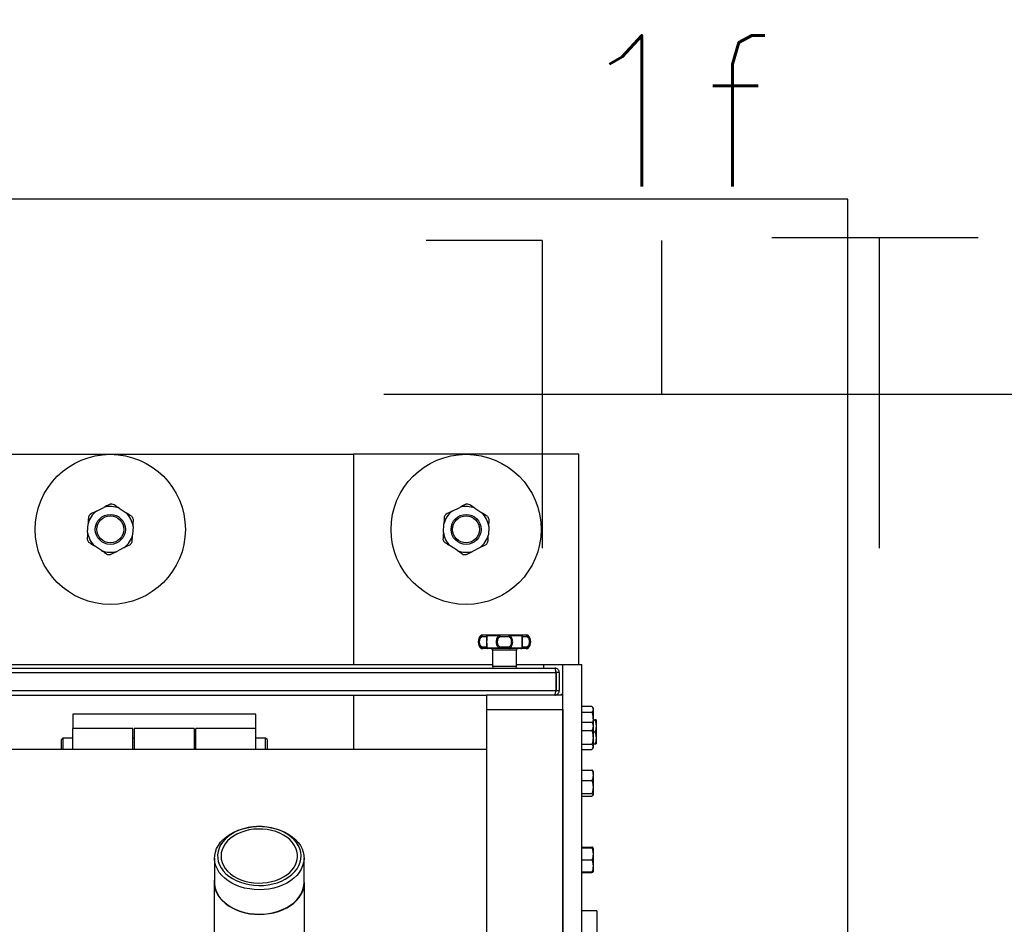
# Model space of a CAD drawing. Extents: x -118.2 to -44.5, y -40.2 to 1.8.
# Tile 36 of 56: x -81.9 to -81.3, y -19.8 to -19.2. Entities that reach past the tile are written whole.
import ezdxf
from ezdxf.enums import TextEntityAlignment as Align

# ---------------------------------------------------------------- set-up
doc = ezdxf.new("R2010")
doc.units = 0
doc.header["$MEASUREMENT"] = 0
for name, color, linetype in [('CIRCUITOS', 2, 'Continuous'), ('LINHA', 40, 'Continuous'), ('PAREDES', 8, 'Continuous')]:
    doc.layers.add(name, color=color, linetype=linetype)
doc.styles.add('ROMANS', font='romans')

# ---------------------------------------------------------------- blocks, each defined once
blk = doc.blocks.new('LS- 19')
for p, q in [((-131.71659, 58.90441), (-131.26481, 58.90441)), ((-131.26481, 58.90441), (-131.26481, 58.76537)), ((-131.11583, 58.90441), (-131.26481, 58.90441)), ((-131.11583, 58.76537), (-131.11583, 58.90441)), ((-131.43494, 58.86677), (-131.42992, 58.86931)), ((-131.41991, 58.86876), (-131.4152, 58.86569)), ((-131.19956, 58.86677), (-131.19454, 58.86931)), ((-131.18453, 58.86876), (-131.17982, 58.86569)), ((-131.44073, 58.85276), (-131.44042, 58.85838)), ((-131.20535, 58.85276), (-131.20504, 58.85838)), ((-131.41067, 58.85674), (-131.41098, 58.85112)), ((-131.17529, 58.85674), (-131.1756, 58.85112)), ((-131.43149, 58.84074), (-131.4362, 58.84382)), ((-131.41646, 58.84273), (-131.42148, 58.84019)), ((-131.19611, 58.84074), (-131.20082, 58.84382)), ((-131.18108, 58.84273), (-131.1861, 58.84019)), ((-131.18065, 58.78445), (-131.17998, 58.78445)), ((-131.17994, 58.78476), (-131.17987, 58.78476)), ((-131.1799, 58.78377), (-131.17686, 58.78377)), ((-131.1764, 58.78445), (-131.16852, 58.78445)), ((-131.16798, 58.78377), (-131.16191, 58.78377)), ((-131.16137, 58.78445), (-131.15349, 58.78445)), ((-131.15303, 58.78377), (-131.14999, 58.78377)), ((-131.14995, 58.78476), (-131.1506, 58.78476)), ((-131.14991, 58.78445), (-131.14924, 58.78445)), ((-131.17998, 58.77613), (-131.18065, 58.77613)), ((-131.17929, 58.77582), (-131.17994, 58.77582)), ((-131.17686, 58.77682), (-131.1799, 58.77682)), ((-131.16852, 58.77613), (-131.1764, 58.77613)), ((-131.17289, 58.77483), (-131.17289, 58.7639)), ((-131.157, 58.77483), (-131.17289, 58.77483)), ((-131.16191, 58.77682), (-131.16798, 58.77682)), ((-131.15349, 58.77613), (-131.16137, 58.77613)), ((-131.157, 58.7639), (-131.157, 58.77483)), ((-131.14999, 58.77682), (-131.15303, 58.77682)), ((-131.15002, 58.77582), (-131.14995, 58.77582)), ((-131.14924, 58.77613), (-131.14991, 58.77613)), ((-131.85042, 58.75993), (-131.13098, 58.75993)), ((-131.84978, 58.76291), (-131.13163, 58.76291)), ((-131.80851, 58.76537), (-131.17289, 58.76537)), ((-131.157, 58.7639), (-131.17289, 58.7639)), ((-131.157, 58.76537), (-131.12641, 58.76537)), ((-131.13902, 58.76537), (-131.13902, 58.76291)), ((-131.13098, 58.75993), (-131.13098, 58.74801)), ((-131.12865, 58.75993), (-131.13063, 58.75993)), ((-131.13063, 58.75993), (-131.13063, 58.74801)), ((-131.12865, 58.75993), (-131.12865, 58.74801)), ((-131.12641, 57.59345), (-131.12641, 58.76537)), ((-131.12641, 58.76537), (-131.1138, 58.76537)), ((-131.1138, 57.59345), (-131.1138, 58.76537)), ((-131.85042, 58.74801), (-131.13098, 58.74801)), ((-131.13063, 58.74801), (-131.12865, 58.74801)), ((-131.80454, 58.74503), (-131.17686, 58.74503)), ((-131.26481, 58.74503), (-131.26481, 58.70896)), ((-131.17686, 58.74503), (-131.17686, 58.73557)), ((-131.12641, 58.74503), (-131.17686, 58.74503)), ((-131.13163, 58.74503), (-131.13163, 58.74549)), ((-131.12641, 58.74551), (-131.12767, 58.74551)), ((-131.12767, 58.74551), (-131.12767, 58.74503)), ((-131.12641, 58.73557), (-131.12641, 58.74503)), ((-131.17686, 58.73557), (-131.17686, 57.62325)), ((-131.17686, 58.73557), (-131.12641, 58.73557)), ((-131.12641, 58.73557), (-131.12641, 57.62325)), ((-131.1138, 58.73778), (-131.10706, 58.73778)), ((-131.1138, 58.73372), (-131.10706, 58.73372)), ((-131.10635, 58.73657), (-131.10688, 58.73749)), ((-131.10635, 58.73657), (-131.10635, 58.73575)), ((-131.10635, 58.73575), (-131.10635, 58.72915)), ((-131.45058, 58.7324), (-131.45058, 58.72294)), ((-131.32941, 58.7324), (-131.45058, 58.7324)), ((-131.32941, 58.72294), (-131.32941, 58.7324)), ((-131.1138, 58.72717), (-131.10706, 58.72717)), ((-131.10635, 58.72915), (-131.10635, 58.72601)), ((-131.10635, 58.72862), (-131.10507, 58.72862)), ((-131.10436, 58.72862), (-131.10436, 58.72465)), ((-131.41085, 58.72294), (-131.45058, 58.72294)), ((-131.45058, 58.70896), (-131.45058, 58.72294)), ((-131.41085, 58.70896), (-131.41085, 58.72294)), ((-131.37013, 58.72294), (-131.40986, 58.72294)), ((-131.40986, 58.72294), (-131.40986, 58.72138)), ((-131.40986, 58.72138), (-131.40986, 58.70896)), ((-131.37013, 58.72294), (-131.37013, 58.72138)), ((-131.37013, 58.72138), (-131.37013, 58.70896)), ((-131.32941, 58.72294), (-131.36914, 58.72294)), ((-131.36914, 58.70896), (-131.36914, 58.72294)), ((-131.32941, 58.70896), (-131.32941, 58.72294)), ((-131.1138, 58.72158), (-131.10706, 58.72158)), ((-131.10635, 58.72601), (-131.10673, 58.72667)), ((-131.10635, 58.72601), (-131.10635, 58.72437)), ((-131.10635, 58.72437), (-131.10635, 58.71704)), ((-131.10635, 58.72068), (-131.10507, 58.72068)), ((-131.10436, 58.72465), (-131.10436, 58.7167)), ((-131.45703, 58.71663), (-131.45803, 58.71564)), ((-131.45803, 58.70896), (-131.45803, 58.71564)), ((-131.45058, 58.71663), (-131.45703, 58.71663)), ((-131.45703, 58.71663), (-131.45703, 58.70896)), ((-131.40986, 58.71663), (-131.41085, 58.71663)), ((-131.36914, 58.71663), (-131.37013, 58.71663)), ((-131.32296, 58.71663), (-131.32941, 58.71663)), ((-131.32197, 58.71564), (-131.32296, 58.71663)), ((-131.32296, 58.70896), (-131.32296, 58.71663)), ((-131.32197, 58.71564), (-131.32197, 58.70896)), ((-131.10635, 58.71704), (-131.10635, 58.71073)), ((-131.10436, 58.7167), (-131.10436, 58.71273)), ((-131.17686, 58.70896), (-131.80454, 58.70896)), ((-131.1138, 58.71249), (-131.10706, 58.71249)), ((-131.1138, 58.70897), (-131.10706, 58.70897)), ((-131.10673, 58.70947), (-131.10635, 58.71012)), ((-131.10635, 58.71273), (-131.10507, 58.71273)), ((-131.10635, 58.71073), (-131.10635, 58.71012)), ((-131.1138, 58.6955), (-131.10706, 58.6955)), ((-131.10635, 58.69476), (-131.10644, 58.69492)), ((-131.10635, 58.69476), (-131.10635, 58.69206)), ((-131.1138, 58.68861), (-131.10706, 58.68861)), ((-131.10635, 58.69206), (-131.10635, 58.68427)), ((-131.10635, 58.68427), (-131.10635, 58.67902)), ((-131.1138, 58.67992), (-131.10706, 58.67992)), ((-131.1138, 58.67813), (-131.10706, 58.67813)), ((-131.10644, 58.67871), (-131.10635, 58.67887)), ((-131.10635, 58.67902), (-131.10635, 58.67887)), ((-131.32883, 58.65804), (-131.32895, 58.65803)), ((-131.32531, 58.65803), (-131.32543, 58.65804)), ((-131.1138, 58.64454), (-131.10706, 58.64454)), ((-131.1138, 58.64401), (-131.10706, 58.64401)), ((-131.10706, 58.64454), (-131.10691, 58.64401)), ((-131.10635, 58.64401), (-131.10635, 58.64004)), ((-131.35674, 58.63716), (-131.35674, 58.62099)), ((-131.29752, 58.62099), (-131.29752, 58.63716)), ((-131.1138, 58.63607), (-131.10706, 58.63607)), ((-131.10635, 58.64004), (-131.10635, 58.63209)), ((-131.10635, 58.63209), (-131.10635, 58.62812)), ((-131.1138, 58.62812), (-131.10706, 58.62812)), ((-131.1138, 58.62812), (-131.10706, 58.62812)), ((-131.1138, 58.62759), (-131.10706, 58.62759)), ((-131.35692, 58.62099), (-131.35692, 58.55421)), ((-131.29734, 58.55421), (-131.29734, 58.62099)), ((-131.10387, 58.60238), (-131.1138, 58.60238)), ((-131.10387, 58.60238), (-131.10387, 58.57259))]:
    blk.add_line(p, q)
blk.add_lwpolyline([(-132.03937, 57.61828), (-131.8904, 57.61828), (-131.8904, 57.28557), (-130.93786, 57.28557), (-130.93786, 59.07325), (-131.8904, 59.07325), (-131.8904, 58.74054), (-132.03937, 58.74054), (-132.03937, 57.61828)])
at = {"flags": 128}
for points in [[(-131.17929, 58.78476), (-131.17941, 58.78474), (-131.17953, 58.78468), (-131.17963, 58.78459), (-131.17972, 58.78447), (-131.1798, 58.78432), (-131.17985, 58.78415), (-131.17989, 58.78396), (-131.1799, 58.78377)], [(-131.16852, 58.78445), (-131.16851, 58.78452), (-131.16849, 58.78458), (-131.16847, 58.78464), (-131.16845, 58.78468), (-131.16843, 58.78472), (-131.16841, 58.78474), (-131.16838, 58.78476), (-131.16836, 58.78476)], [(-131.16836, 58.78476), (-131.16829, 58.78474), (-131.16822, 58.78468), (-131.16815, 58.78459), (-131.16809, 58.78447), (-131.16805, 58.78432), (-131.16801, 58.78415), (-131.16799, 58.78396), (-131.16798, 58.78377)], [(-131.16191, 58.78377), (-131.1619, 58.78396), (-131.16188, 58.78415), (-131.16185, 58.78432), (-131.1618, 58.78447), (-131.16174, 58.78459), (-131.16168, 58.78468), (-131.1616, 58.78474), (-131.16153, 58.78476)], [(-131.16153, 58.78476), (-131.16151, 58.78476), (-131.16148, 58.78474), (-131.16146, 58.78472), (-131.16144, 58.78468), (-131.16142, 58.78464), (-131.1614, 58.78458), (-131.16138, 58.78452), (-131.16137, 58.78445)], [(-131.14999, 58.78377), (-131.15, 58.78396), (-131.15004, 58.78415), (-131.15009, 58.78432), (-131.15017, 58.78447), (-131.15026, 58.78459), (-131.15036, 58.78468), (-131.15048, 58.78474), (-131.1506, 58.78476)], [(-131.1799, 58.77682), (-131.17989, 58.77662), (-131.17985, 58.77643), (-131.1798, 58.77626), (-131.17972, 58.77611), (-131.17963, 58.77599), (-131.17953, 58.7759), (-131.17941, 58.77584), (-131.17929, 58.77582)], [(-131.16852, 58.77613), (-131.16851, 58.77606), (-131.16849, 58.776), (-131.16847, 58.77595), (-131.16845, 58.7759), (-131.16843, 58.77587), (-131.16841, 58.77584), (-131.16838, 58.77583), (-131.16836, 58.77582)], [(-131.16798, 58.77682), (-131.16799, 58.77662), (-131.16801, 58.77643), (-131.16805, 58.77626), (-131.16809, 58.77611), (-131.16815, 58.77599), (-131.16822, 58.7759), (-131.16829, 58.77584), (-131.16836, 58.77582)], [(-131.16153, 58.77582), (-131.1616, 58.77584), (-131.16168, 58.7759), (-131.16174, 58.77599), (-131.1618, 58.77611), (-131.16185, 58.77626), (-131.16188, 58.77643), (-131.1619, 58.77662), (-131.16191, 58.77682)], [(-131.16153, 58.77582), (-131.16151, 58.77583), (-131.16148, 58.77584), (-131.16146, 58.77587), (-131.16144, 58.7759), (-131.16142, 58.77595), (-131.1614, 58.776), (-131.16138, 58.77606), (-131.16137, 58.77613)], [(-131.1506, 58.77582), (-131.15048, 58.77584), (-131.15036, 58.7759), (-131.15026, 58.77599), (-131.15017, 58.77611), (-131.15009, 58.77626), (-131.15004, 58.77643), (-131.15, 58.77662), (-131.14999, 58.77682)], [(-131.3176, 58.61736), (-131.32074, 58.61674), (-131.32396, 58.61636), (-131.32721, 58.61624), (-131.33047, 58.61638), (-131.33369, 58.61676), (-131.33682, 58.61739), (-131.33984, 58.61827), (-131.3427, 58.61937), (-131.34538, 58.62069), (-131.34783, 58.62221), (-131.35004, 58.62391), (-131.35196, 58.62577), (-131.35358, 58.62777), (-131.35489, 58.62988), (-131.35585, 58.63208), (-131.35647, 58.63434), (-131.35673, 58.63664), (-131.35663, 58.63894), (-131.35617, 58.64122), (-131.35536, 58.64346), (-131.35421, 58.64561), (-131.35273, 58.64766), (-131.35094, 58.64959), (-131.34886, 58.65137), (-131.34651, 58.65297), (-131.34393, 58.65438), (-131.34115, 58.65558), (-131.33819, 58.65656), (-131.33511, 58.6573), (-131.33192, 58.6578), (-131.32895, 58.65803)], [(-131.31824, 58.62009), (-131.31531, 58.62093), (-131.31254, 58.62199), (-131.30997, 58.62328), (-131.30761, 58.62476), (-131.30551, 58.62642), (-131.30369, 58.62824), (-131.30218, 58.63019), (-131.30099, 58.63226), (-131.30015, 58.6344), (-131.29965, 58.6366), (-131.29951, 58.63883), (-131.29974, 58.64105), (-131.30032, 58.64324), (-131.30125, 58.64537), (-131.30251, 58.64741), (-131.3041, 58.64934), (-131.30599, 58.65112), (-131.30815, 58.65274), (-131.31057, 58.65418), (-131.31319, 58.65541), (-131.316, 58.65642), (-131.31896, 58.6572), (-131.32202, 58.65774), (-131.32514, 58.65802), (-131.3283, 58.65806), (-131.33144, 58.65784), (-131.33452, 58.65736), (-131.3375, 58.65665), (-131.34035, 58.65569), (-131.34303, 58.65452), (-131.3455, 58.65313), (-131.34773, 58.65156), (-131.3497, 58.64981), (-131.35136, 58.64792), (-131.35272, 58.64591), (-131.35374, 58.6438), (-131.35441, 58.64163), (-131.35472, 58.63941), (-131.35468, 58.63718), (-131.35428, 58.63497), (-131.35352, 58.63281), (-131.35242, 58.63072), (-131.35099, 58.62874), (-131.34925, 58.62688), (-131.34722, 58.62517), (-131.34493, 58.62364), (-131.34241, 58.62231), (-131.33968, 58.62118), (-131.3368, 58.62029), (-131.33378, 58.61963), (-131.33069, 58.61921), (-131.32754, 58.61905), (-131.32439, 58.61915), (-131.32127, 58.61949), (-131.31824, 58.62009)], [(-131.31897, 58.62163), (-131.3162, 58.62243), (-131.31357, 58.62345), (-131.31114, 58.62469), (-131.30893, 58.62612), (-131.30697, 58.62773), (-131.3053, 58.62949), (-131.30393, 58.63138), (-131.3029, 58.63337), (-131.3022, 58.63543), (-131.30185, 58.63754), (-131.30185, 58.63966), (-131.30221, 58.64176), (-131.30292, 58.64382), (-131.30397, 58.64581), (-131.30535, 58.64769), (-131.30703, 58.64945), (-131.30899, 58.65105), (-131.31121, 58.65248), (-131.31365, 58.65371), (-131.31628, 58.65473), (-131.31906, 58.65552), (-131.32196, 58.65608), (-131.32493, 58.65639), (-131.32793, 58.65644), (-131.33092, 58.65625), (-131.33385, 58.65581), (-131.33669, 58.65513), (-131.3394, 58.65421), (-131.34193, 58.65308), (-131.34426, 58.65174), (-131.34635, 58.65022), (-131.34816, 58.64853), (-131.34968, 58.6467), (-131.35089, 58.64476), (-131.35176, 58.64273), (-131.35228, 58.64065), (-131.35246, 58.63853), (-131.35227, 58.63641), (-131.35174, 58.63433), (-131.35085, 58.6323), (-131.34964, 58.63036), (-131.34811, 58.62854), (-131.34628, 58.62686), (-131.34419, 58.62534), (-131.34186, 58.62401), (-131.33932, 58.62288), (-131.3366, 58.62197), (-131.33376, 58.6213), (-131.33082, 58.62086), (-131.32783, 58.62068), (-131.32483, 58.62075), (-131.32187, 58.62106), (-131.31897, 58.62163)], [(-131.32531, 58.65803), (-131.32218, 58.65778), (-131.31899, 58.65727), (-131.31591, 58.65651), (-131.31297, 58.65552), (-131.31019, 58.65431), (-131.30762, 58.65289), (-131.30529, 58.65128), (-131.30323, 58.6495), (-131.30145, 58.64756), (-131.29998, 58.6455), (-131.29885, 58.64334), (-131.29806, 58.64111), (-131.29762, 58.63883), (-131.29754, 58.63652), (-131.29782, 58.63423), (-131.29845, 58.63197), (-131.29943, 58.62977), (-131.30075, 58.62766), (-131.30239, 58.62567), (-131.30433, 58.62382), (-131.30655, 58.62212), (-131.30901, 58.62062), (-131.3117, 58.61931), (-131.31457, 58.61822), (-131.3176, 58.61736)], [(-131.35674, 58.62335), (-131.35689, 58.62207), (-131.35688, 58.61979), (-131.35652, 58.61752), (-131.35582, 58.6153), (-131.35478, 58.61314), (-131.35341, 58.61108), (-131.35174, 58.60913), (-131.34978, 58.60732), (-131.34756, 58.60567), (-131.34509, 58.6042), (-131.34242, 58.60292), (-131.33956, 58.60186), (-131.33656, 58.60102), (-131.33345, 58.60042), (-131.33027, 58.60006), (-131.32704, 58.59994), (-131.32382, 58.60007), (-131.32064, 58.60045), (-131.31754, 58.60106)], [(-131.31754, 58.60106), (-131.31454, 58.60191), (-131.3117, 58.60299), (-131.30903, 58.60427), (-131.30658, 58.60575), (-131.30437, 58.60741), (-131.30242, 58.60923), (-131.30077, 58.61118), (-131.29942, 58.61326), (-131.2984, 58.61542), (-131.29771, 58.61764), (-131.29737, 58.61991), (-131.29738, 58.62219), (-131.29752, 58.62335)], [(-131.35674, 58.62099), (-131.35673, 58.62047), (-131.35647, 58.61817), (-131.35585, 58.61591), (-131.35489, 58.61371), (-131.35358, 58.6116), (-131.35196, 58.6096), (-131.35004, 58.60774), (-131.34783, 58.60604), (-131.34538, 58.60452), (-131.3427, 58.6032), (-131.33984, 58.6021), (-131.33682, 58.60123), (-131.33369, 58.60059), (-131.33047, 58.60021), (-131.32721, 58.60007), (-131.32396, 58.6002), (-131.32074, 58.60057), (-131.3176, 58.60119)], [(-131.3176, 58.60119), (-131.31457, 58.60205), (-131.3117, 58.60314), (-131.30901, 58.60445), (-131.30655, 58.60596), (-131.30433, 58.60765), (-131.30239, 58.6095), (-131.30075, 58.61149), (-131.29943, 58.6136), (-131.29845, 58.6158), (-131.29782, 58.61806), (-131.29754, 58.62035), (-131.29752, 58.62099)]]:
    blk.add_lwpolyline(points, dxfattribs=at)
for centre, radius in [((-131.4257, 58.85475), 0.04966), ((-131.19032, 58.85475), 0.04966), ((-131.4257, 58.85475), 0.00993), ((-131.4257, 58.85475), 0.00894), ((-131.19032, 58.85475), 0.00993), ((-131.19032, 58.85475), 0.00894)]:
    blk.add_circle(centre, radius)
for centre, radius, start, end in [((-131.4257, 58.85475), 0.01665, 83.36975, 90.31501), ((-131.19032, 58.85475), 0.01665, 83.36975, 90.31501), ((-131.4257, 58.85475), 0.01516, 127.53397, 166.15079), ((-131.4257, 58.85475), 0.01665, 143.36975, 150.31501), ((-131.4257, 58.85475), 0.01516, 67.53397, 106.15079), ((-131.4257, 58.85475), 0.01516, 7.53397, 46.15079), ((-131.19032, 58.85475), 0.01516, 127.53397, 166.15079), ((-131.19032, 58.85475), 0.01665, 143.36975, 150.31501), ((-131.19032, 58.85475), 0.01516, 67.53397, 106.15079), ((-131.19032, 58.85475), 0.01516, 7.53397, 46.15079), ((-131.4257, 58.85475), 0.01665, 23.36975, 30.31501), ((-131.19032, 58.85475), 0.01665, 23.36975, 30.31501), ((-131.4257, 58.85475), 0.01516, 187.53397, 226.15079), ((-131.4257, 58.85475), 0.01516, 307.53397, 346.15079), ((-131.19032, 58.85475), 0.01516, 187.53397, 226.15079), ((-131.19032, 58.85475), 0.01516, 307.53397, 346.15079), ((-131.4257, 58.85475), 0.01665, 203.36975, 210.31501), ((-131.4257, 58.85475), 0.01665, 323.36975, 330.31501), ((-131.19032, 58.85475), 0.01665, 203.36975, 210.31501), ((-131.19032, 58.85475), 0.01665, 323.36975, 330.31501), ((-131.4257, 58.85475), 0.01516, 247.53397, 286.15079), ((-131.4257, 58.85475), 0.01665, 263.36975, 270.31501), ((-131.19032, 58.85475), 0.01516, 247.53397, 286.15079), ((-131.19032, 58.85475), 0.01665, 263.36975, 270.31501), ((-131.1763, 58.78029), 0.00602, 136.2623, 223.7377), ((-131.17994, 58.78377), 0.000993, 90, 136.2623), ((-131.17929, 58.78383), 0.000932, 90.25002, 137.84997), ((-131.17588, 58.78377), 0.000989, 90.25191, 180.24628), ((-131.17585, 58.78411), 0.000652, 92.61971, 148.09483), ((-131.15404, 58.78411), 0.000652, 31.90828, 87.38283), ((-131.15402, 58.78377), 0.000989, 359.75371, 89.75154), ((-131.1506, 58.78383), 0.000932, 42.15236, 89.74765), ((-131.14995, 58.78377), 0.000993, 43.7377, 90), ((-131.15359, 58.78029), 0.00602, 316.2623, 43.7377), ((-131.17994, 58.77682), 0.000993, 223.7377, 270), ((-131.17929, 58.77675), 0.000932, 222.14988, 269.75116), ((-131.17588, 58.77681), 0.000989, 179.75378, 269.74802), ((-131.17585, 58.77647), 0.000652, 211.90489, 267.38177), ((-131.17388, 58.77483), 0.000993, 0, 90), ((-131.15601, 58.77483), 0.000993, 90, 180), ((-131.15402, 58.77681), 0.000989, 270.24852, 0.24623), ((-131.15404, 58.77647), 0.000652, 272.61569, 328.09199), ((-131.1506, 58.77675), 0.000932, 270.25117, 317.84779), ((-131.14995, 58.77682), 0.000993, 270, 316.2623), ((-131.1719, 58.7639), 0.000993, 180, 270), ((-131.15799, 58.7639), 0.000993, 270, 0)]:
    blk.add_arc(centre, radius, start, end)
for points, knots in [([(-131.42579, 58.8714), (-131.42598, 58.87131), (-131.42733, 58.87062), (-131.42872, 58.86992), (-131.42992, 58.86931)], [0, 0, 0, 0, 0.136308, 1, 1, 1, 1]), ([(-131.41991, 58.86876), (-131.42038, 58.86907), (-131.42169, 58.86992), (-131.42296, 58.87076), (-131.42378, 58.87129)], [0, 0, 0, 0, 0.363481, 1, 1, 1, 1]), ([(-131.19041, 58.8714), (-131.1906, 58.87131), (-131.19195, 58.87062), (-131.19334, 58.86992), (-131.19454, 58.86931)], [0, 0, 0, 0, 0.136308, 1, 1, 1, 1]), ([(-131.18453, 58.86876), (-131.185, 58.86907), (-131.18631, 58.86992), (-131.18758, 58.87076), (-131.1884, 58.87129)], [0, 0, 0, 0, 0.363481, 1, 1, 1, 1]), ([(-131.43494, 58.86677), (-131.43505, 58.86672), (-131.43644, 58.86602), (-131.4378, 58.86532), (-131.43906, 58.86469)], [0, 0, 0, 0, 0.078411, 1, 1, 1, 1]), ([(-131.41133, 58.86316), (-131.41184, 58.86349), (-131.41312, 58.86433), (-131.41442, 58.86518), (-131.4152, 58.86569)], [0, 0, 0, 0, 0.404181, 1, 1, 1, 1]), ([(-131.19956, 58.86677), (-131.19967, 58.86672), (-131.20106, 58.86602), (-131.20242, 58.86532), (-131.20368, 58.86469)], [0, 0, 0, 0, 0.078411, 1, 1, 1, 1]), ([(-131.17595, 58.86316), (-131.17646, 58.86349), (-131.17774, 58.86433), (-131.17904, 58.86518), (-131.17982, 58.86569)], [0, 0, 0, 0, 0.404181, 1, 1, 1, 1]), ([(-131.44017, 58.863), (-131.44018, 58.86279), (-131.44026, 58.86127), (-131.44035, 58.85972), (-131.44042, 58.85838)], [0, 0, 0, 0, 0.136299, 1, 1, 1, 1]), ([(-131.41067, 58.85674), (-131.41066, 58.85686), (-131.41058, 58.85842), (-131.41049, 58.85995), (-131.41042, 58.86136)], [0, 0, 0, 0, 0.078409, 1, 1, 1, 1]), ([(-131.20479, 58.863), (-131.2048, 58.86279), (-131.20488, 58.86127), (-131.20497, 58.85972), (-131.20504, 58.85838)], [0, 0, 0, 0, 0.136299, 1, 1, 1, 1]), ([(-131.17529, 58.85674), (-131.17528, 58.85686), (-131.1752, 58.85842), (-131.17511, 58.85995), (-131.17504, 58.86136)], [0, 0, 0, 0, 0.078409, 1, 1, 1, 1]), ([(-131.44073, 58.85276), (-131.44074, 58.85264), (-131.44082, 58.85109), (-131.44091, 58.84956), (-131.44098, 58.84815)], [0, 0, 0, 0, 0.078408, 1, 1, 1, 1]), ([(-131.41124, 58.84651), (-131.41122, 58.84671), (-131.41114, 58.84823), (-131.41105, 58.84978), (-131.41098, 58.85112)], [0, 0, 0, 0, 0.136299, 1, 1, 1, 1]), ([(-131.20535, 58.85276), (-131.20536, 58.85264), (-131.20544, 58.85109), (-131.20553, 58.84956), (-131.2056, 58.84815)], [0, 0, 0, 0, 0.078408, 1, 1, 1, 1]), ([(-131.17586, 58.84651), (-131.17584, 58.84671), (-131.17576, 58.84823), (-131.17567, 58.84978), (-131.1756, 58.85112)], [0, 0, 0, 0, 0.136299, 1, 1, 1, 1]), ([(-131.44007, 58.84635), (-131.43956, 58.84601), (-131.43828, 58.84518), (-131.43698, 58.84433), (-131.4362, 58.84382)], [0, 0, 0, 0, 0.404186, 1, 1, 1, 1]), ([(-131.41646, 58.84273), (-131.41636, 58.84279), (-131.41496, 58.84349), (-131.4136, 58.84418), (-131.41234, 58.84482)], [0, 0, 0, 0, 0.078411, 1, 1, 1, 1]), ([(-131.20469, 58.84635), (-131.20418, 58.84601), (-131.2029, 58.84518), (-131.2016, 58.84433), (-131.20082, 58.84382)], [0, 0, 0, 0, 0.404186, 1, 1, 1, 1]), ([(-131.18108, 58.84273), (-131.18098, 58.84279), (-131.17958, 58.84349), (-131.17822, 58.84418), (-131.17696, 58.84482)], [0, 0, 0, 0, 0.078411, 1, 1, 1, 1]), ([(-131.43149, 58.84074), (-131.43102, 58.84043), (-131.42972, 58.83958), (-131.42844, 58.83875), (-131.42762, 58.83821)], [0, 0, 0, 0, 0.363475, 1, 1, 1, 1]), ([(-131.42561, 58.8381), (-131.42542, 58.8382), (-131.42407, 58.83888), (-131.42268, 58.83958), (-131.42148, 58.84019)], [0, 0, 0, 0, 0.136307, 1, 1, 1, 1]), ([(-131.19611, 58.84074), (-131.19564, 58.84043), (-131.19434, 58.83958), (-131.19306, 58.83875), (-131.19224, 58.83821)], [0, 0, 0, 0, 0.363475, 1, 1, 1, 1]), ([(-131.19023, 58.8381), (-131.19004, 58.8382), (-131.18869, 58.83888), (-131.1873, 58.83958), (-131.1861, 58.84019)], [0, 0, 0, 0, 0.136307, 1, 1, 1, 1]), ([(-131.17998, 58.78445), (-131.18025, 58.78421), (-131.1808, 58.78372), (-131.18144, 58.78271), (-131.18188, 58.78154), (-131.18194, 58.78071), (-131.18197, 58.78029)], [0, 0, 0, 0, 0.241824, 0.49243, 0.745503, 1, 1, 1, 1]), ([(-131.18197, 58.78029), (-131.18194, 58.77987), (-131.18188, 58.77904), (-131.18144, 58.77788), (-131.1808, 58.77686), (-131.18025, 58.77637), (-131.17998, 58.77613)], [0, 0, 0, 0, 0.254117, 0.50676, 0.756981, 1, 1, 1, 1]), ([(-131.1799, 58.77682), (-131.18011, 58.77702), (-131.18053, 58.77743), (-131.18102, 58.77828), (-131.18134, 58.77925), (-131.18145, 58.78029), (-131.18134, 58.78134), (-131.18102, 58.7823), (-131.18053, 58.78315), (-131.18011, 58.78356), (-131.1799, 58.78377)], [0, 0, 0, 0, 0.1207305, 0.2446622, 0.3716769, 0.5004595, 0.6291981, 0.7561923, 0.8799424, 1, 1, 1, 1]), ([(-131.17998, 58.78445), (-131.18, 58.7844), (-131.18003, 58.78432), (-131.18002, 58.78414), (-131.17999, 58.78397), (-131.17993, 58.78383), (-131.1799, 58.78377)], [0, 0, 0, 0, 0.2942242, 0.4999901, 0.7534961, 1, 1, 1, 1]), ([(-131.17588, 58.78476), (-131.17599, 58.78476), (-131.17621, 58.78476), (-131.17696, 58.78476), (-131.17797, 58.78476), (-131.17886, 58.78476), (-131.17929, 58.78476)], [0, 0, 0, 0, 0.247584, 0.499993, 0.752421, 1, 1, 1, 1]), ([(-131.1764, 58.78445), (-131.17647, 58.78441), (-131.17659, 58.78433), (-131.17673, 58.78416), (-131.17683, 58.78397), (-131.17685, 58.78384), (-131.17686, 58.78377)], [0, 0, 0, 0, 0.246469, 0.499979, 0.735254, 1, 1, 1, 1]), ([(-131.17686, 58.78377), (-131.17684, 58.78357), (-131.17679, 58.78322), (-131.1768, 58.78273), (-131.1768, 58.78252)], [0, 0, 0, 0, 0.575163, 1, 1, 1, 1]), ([(-131.1768, 58.78252), (-131.1768, 58.78244), (-131.1768, 58.78209), (-131.17682, 58.78132), (-131.17683, 58.78029), (-131.17682, 58.77926), (-131.1768, 58.77849), (-131.1768, 58.77814), (-131.1768, 58.77806)], [0, 0, 0, 0, 0.058798, 0.277912, 0.499951, 0.721985, 0.940777, 1, 1, 1, 1]), ([(-131.1765, 58.78029), (-131.17649, 58.78071), (-131.17649, 58.78154), (-131.17643, 58.7827), (-131.17637, 58.78372), (-131.17639, 58.78421), (-131.1764, 58.78445)], [0, 0, 0, 0, 0.2541394, 0.5067635, 0.7569809, 1, 1, 1, 1]), ([(-131.1764, 58.77613), (-131.17639, 58.77637), (-131.17637, 58.77686), (-131.17643, 58.77788), (-131.17649, 58.77904), (-131.17649, 58.77987), (-131.1765, 58.78029)], [0, 0, 0, 0, 0.242661, 0.49339, 0.745963, 1, 1, 1, 1]), ([(-131.16836, 58.78476), (-131.16977, 58.78476), (-131.1726, 58.78476), (-131.17479, 58.78476), (-131.17588, 58.78476)], [0, 0, 0, 0, 0.500001, 1, 1, 1, 1]), ([(-131.16852, 58.78445), (-131.1688, 58.78421), (-131.16938, 58.78372), (-131.16996, 58.78271), (-131.17034, 58.78154), (-131.17039, 58.78071), (-131.17041, 58.78029)], [0, 0, 0, 0, 0.242584, 0.493126, 0.745703, 1, 1, 1, 1]), ([(-131.17041, 58.78029), (-131.17039, 58.77987), (-131.17034, 58.77904), (-131.16996, 58.77788), (-131.16937, 58.77686), (-131.1688, 58.77637), (-131.16852, 58.77613)], [0, 0, 0, 0, 0.254337, 0.507234, 0.757599, 1, 1, 1, 1]), ([(-131.16798, 58.77682), (-131.16821, 58.77702), (-131.16869, 58.77743), (-131.16917, 58.77828), (-131.16946, 58.77925), (-131.16956, 58.78029), (-131.16946, 58.78133), (-131.16917, 58.7823), (-131.16869, 58.78315), (-131.16821, 58.78356), (-131.16798, 58.78377)], [0, 0, 0, 0, 0.120223, 0.24408, 0.37105, 0.499766, 0.628585, 0.755511, 0.879368, 1, 1, 1, 1]), ([(-131.16798, 58.78377), (-131.16802, 58.78384), (-131.1681, 58.78397), (-131.16824, 58.78416), (-131.16838, 58.78433), (-131.16848, 58.78441), (-131.16852, 58.78445)], [0, 0, 0, 0, 0.258068, 0.499988, 0.75347, 1, 1, 1, 1]), ([(-131.16153, 58.78476), (-131.16208, 58.78476), (-131.16318, 58.78476), (-131.16495, 58.78476), (-131.16671, 58.78476), (-131.16781, 58.78476), (-131.16836, 58.78476)], [0, 0, 0, 0, 0.247581, 0.5, 0.752419, 1, 1, 1, 1]), ([(-131.16191, 58.78377), (-131.16187, 58.78383), (-131.16179, 58.78397), (-131.16166, 58.78415), (-131.16151, 58.78432), (-131.16142, 58.7844), (-131.16137, 58.78445)], [0, 0, 0, 0, 0.246512, 0.500048, 0.712318, 1, 1, 1, 1]), ([(-131.16191, 58.78377), (-131.16168, 58.78356), (-131.1612, 58.78315), (-131.16072, 58.7823), (-131.16043, 58.78133), (-131.16033, 58.78029), (-131.16043, 58.77925), (-131.16072, 58.77828), (-131.1612, 58.77743), (-131.16168, 58.77702), (-131.16191, 58.77682)], [0, 0, 0, 0, 0.120636, 0.244492, 0.371416, 0.500234, 0.628949, 0.755917, 0.879774, 1, 1, 1, 1]), ([(-131.15401, 58.78476), (-131.1551, 58.78476), (-131.15729, 58.78476), (-131.16012, 58.78476), (-131.16153, 58.78476)], [0, 0, 0, 0, 0.499996, 1, 1, 1, 1]), ([(-131.15948, 58.78029), (-131.1595, 58.78071), (-131.15955, 58.78154), (-131.15993, 58.78271), (-131.16051, 58.78372), (-131.16109, 58.78421), (-131.16137, 58.78445)], [0, 0, 0, 0, 0.254297, 0.506875, 0.757049, 1, 1, 1, 1]), ([(-131.16137, 58.77613), (-131.16109, 58.77637), (-131.16051, 58.77686), (-131.15993, 58.77788), (-131.15955, 58.77904), (-131.1595, 58.77987), (-131.15948, 58.78029)], [0, 0, 0, 0, 0.2433372, 0.4927655, 0.7456628, 1, 1, 1, 1]), ([(-131.1506, 58.78476), (-131.15103, 58.78476), (-131.15192, 58.78476), (-131.15293, 58.78476), (-131.15369, 58.78476), (-131.1539, 58.78476), (-131.15401, 58.78476)], [0, 0, 0, 0, 0.247585, 0.500007, 0.752415, 1, 1, 1, 1]), ([(-131.15349, 58.78445), (-131.1535, 58.78421), (-131.15352, 58.78372), (-131.15346, 58.7827), (-131.15341, 58.78154), (-131.1534, 58.78071), (-131.15339, 58.78029)], [0, 0, 0, 0, 0.242661, 0.49339, 0.745961, 1, 1, 1, 1]), ([(-131.15339, 58.78029), (-131.1534, 58.77987), (-131.15341, 58.77904), (-131.15346, 58.77788), (-131.15352, 58.77686), (-131.1535, 58.77637), (-131.15349, 58.77613)], [0, 0, 0, 0, 0.254137, 0.506764, 0.75698, 1, 1, 1, 1]), ([(-131.15349, 58.78445), (-131.15343, 58.78441), (-131.1533, 58.78433), (-131.15316, 58.78415), (-131.15306, 58.78396), (-131.15304, 58.78383), (-131.15303, 58.78377)], [0, 0, 0, 0, 0.2464666, 0.4999749, 0.760478, 1, 1, 1, 1]), ([(-131.15309, 58.78252), (-131.15309, 58.78273), (-131.1531, 58.78322), (-131.15305, 58.78357), (-131.15303, 58.78377)], [0, 0, 0, 0, 0.425989, 1, 1, 1, 1]), ([(-131.15309, 58.77806), (-131.15309, 58.77814), (-131.15309, 58.77849), (-131.15307, 58.77926), (-131.15306, 58.78029), (-131.15307, 58.78132), (-131.15309, 58.78209), (-131.15309, 58.78244), (-131.15309, 58.78252)], [0, 0, 0, 0, 0.058967, 0.277888, 0.499891, 0.721814, 0.940712, 1, 1, 1, 1]), ([(-131.14991, 58.78445), (-131.1499, 58.78444), (-131.14989, 58.7844), (-131.14986, 58.78431), (-131.14986, 58.78416), (-131.14991, 58.78396), (-131.14996, 58.78383), (-131.14999, 58.78377)], [0, 0, 0, 0, 0.07947, 0.225055, 0.51439, 0.762924, 1, 1, 1, 1]), ([(-131.14999, 58.78377), (-131.14978, 58.78356), (-131.14936, 58.78315), (-131.14887, 58.7823), (-131.14855, 58.78133), (-131.14844, 58.78029), (-131.14855, 58.77925), (-131.14887, 58.77828), (-131.14936, 58.77743), (-131.14978, 58.77702), (-131.14999, 58.77682)], [0, 0, 0, 0, 0.120731, 0.244659, 0.371676, 0.500459, 0.629198, 0.756193, 0.879947, 1, 1, 1, 1]), ([(-131.14792, 58.78029), (-131.14795, 58.78071), (-131.14801, 58.78154), (-131.14845, 58.7827), (-131.14909, 58.78372), (-131.14964, 58.78421), (-131.14991, 58.78445)], [0, 0, 0, 0, 0.254117, 0.50676, 0.756981, 1, 1, 1, 1]), ([(-131.14991, 58.77613), (-131.14964, 58.77637), (-131.14909, 58.77686), (-131.14845, 58.77787), (-131.14801, 58.77904), (-131.14795, 58.77987), (-131.14792, 58.78029)], [0, 0, 0, 0, 0.241826, 0.492431, 0.745502, 1, 1, 1, 1]), ([(-131.1799, 58.77682), (-131.17992, 58.77677), (-131.17998, 58.77663), (-131.18002, 58.77645), (-131.18003, 58.77626), (-131.18, 58.77618), (-131.17998, 58.77613)], [0, 0, 0, 0, 0.176112, 0.499854, 0.713848, 1, 1, 1, 1]), ([(-131.17588, 58.77582), (-131.17599, 58.77582), (-131.17621, 58.77582), (-131.17696, 58.77582), (-131.17797, 58.77582), (-131.17886, 58.77582), (-131.17929, 58.77582)], [0, 0, 0, 0, 0.247584, 0.499993, 0.752421, 1, 1, 1, 1]), ([(-131.1768, 58.77806), (-131.1768, 58.77785), (-131.17679, 58.77736), (-131.17684, 58.77702), (-131.17686, 58.77682)], [0, 0, 0, 0, 0.424429, 1, 1, 1, 1]), ([(-131.1764, 58.77613), (-131.17647, 58.77617), (-131.17659, 58.77626), (-131.17673, 58.77643), (-131.17683, 58.77661), (-131.17685, 58.77675), (-131.17686, 58.77682)], [0, 0, 0, 0, 0.256359, 0.499965, 0.74667, 1, 1, 1, 1]), ([(-131.16836, 58.77582), (-131.16977, 58.77582), (-131.1726, 58.77582), (-131.17479, 58.77582), (-131.17588, 58.77582)], [0, 0, 0, 0, 0.500001, 1, 1, 1, 1]), ([(-131.16798, 58.77682), (-131.16802, 58.77675), (-131.1681, 58.77661), (-131.16824, 58.77643), (-131.16838, 58.77626), (-131.16848, 58.77617), (-131.16852, 58.77613)], [0, 0, 0, 0, 0.254514, 0.499989, 0.746293, 1, 1, 1, 1]), ([(-131.16153, 58.77582), (-131.16208, 58.77582), (-131.16318, 58.77582), (-131.16495, 58.77582), (-131.16671, 58.77582), (-131.16781, 58.77582), (-131.16836, 58.77582)], [0, 0, 0, 0, 0.247581, 0.5, 0.752419, 1, 1, 1, 1]), ([(-131.16137, 58.77613), (-131.16142, 58.77618), (-131.16151, 58.77626), (-131.16166, 58.77644), (-131.16179, 58.77662), (-131.16187, 58.77675), (-131.16191, 58.77682)], [0, 0, 0, 0, 0.284391, 0.499963, 0.75349, 1, 1, 1, 1]), ([(-131.15401, 58.77582), (-131.1551, 58.77582), (-131.15729, 58.77582), (-131.16012, 58.77582), (-131.16153, 58.77582)], [0, 0, 0, 0, 0.499996, 1, 1, 1, 1]), ([(-131.15401, 58.77582), (-131.15401, 58.77582), (-131.15389, 58.7758), (-131.15366, 58.77587), (-131.15339, 58.77602), (-131.15317, 58.77625), (-131.1531, 58.77645), (-131.15305, 58.77656)], [0, 0, 0, 0, 0.001949, 0.273372, 0.530346, 0.711747, 1, 1, 1, 1]), ([(-131.1506, 58.77582), (-131.15103, 58.77582), (-131.15192, 58.77582), (-131.15293, 58.77582), (-131.15369, 58.77582), (-131.1539, 58.77582), (-131.15401, 58.77582)], [0, 0, 0, 0, 0.247585, 0.500007, 0.752415, 1, 1, 1, 1]), ([(-131.15303, 58.77682), (-131.15304, 58.77675), (-131.15306, 58.77662), (-131.15315, 58.77644), (-131.15329, 58.77627), (-131.15341, 58.77618), (-131.15349, 58.77613)], [0, 0, 0, 0, 0.234704, 0.500109, 0.696648, 1, 1, 1, 1]), ([(-131.15303, 58.77682), (-131.15305, 58.77702), (-131.1531, 58.77736), (-131.15309, 58.77785), (-131.15309, 58.77806)], [0, 0, 0, 0, 0.573693, 1, 1, 1, 1]), ([(-131.14991, 58.77613), (-131.1499, 58.77616), (-131.14986, 58.77625), (-131.14986, 58.77642), (-131.14991, 58.77663), (-131.14997, 58.77676), (-131.14999, 58.77682)], [0, 0, 0, 0, 0.202202, 0.500013, 0.789135, 1, 1, 1, 1]), ([(-131.13163, 58.76291), (-131.13158, 58.76288), (-131.13149, 58.76281), (-131.13135, 58.76229), (-131.13121, 58.76152), (-131.13109, 58.76068), (-131.13101, 58.76014), (-131.13098, 58.75993)], [0, 0, 0, 0, 0.216008, 0.432706, 0.649431, 0.866141, 1, 1, 1, 1]), ([(-131.12865, 58.75993), (-131.12868, 58.76027), (-131.12875, 58.76094), (-131.12927, 58.76184), (-131.13004, 58.76252), (-131.13087, 58.76286), (-131.13142, 58.7629), (-131.13163, 58.76291)], [0, 0, 0, 0, 0.216003, 0.432721, 0.649433, 0.866151, 1, 1, 1, 1]), ([(-131.13063, 58.75993), (-131.13065, 58.76005), (-131.13067, 58.76029), (-131.13085, 58.76059), (-131.13102, 58.76071), (-131.1311, 58.76076)], [0, 0, 0, 0, 0.363461, 0.726922, 1, 1, 1, 1]), ([(-131.13098, 58.74801), (-131.13105, 58.74768), (-131.1312, 58.74701), (-131.13141, 58.7461), (-131.13163, 58.74542), (-131.13182, 58.74508), (-131.13193, 58.74505), (-131.13198, 58.74503)], [0, 0, 0, 0, 0.213111, 0.432598, 0.652074, 0.871575, 1, 1, 1, 1]), ([(-131.13163, 58.74503), (-131.13129, 58.74507), (-131.13062, 58.74513), (-131.12971, 58.74565), (-131.12903, 58.74643), (-131.12869, 58.74727), (-131.12866, 58.74781), (-131.12865, 58.74801)], [0, 0, 0, 0, 0.213102, 0.432584, 0.652077, 0.871567, 1, 1, 1, 1]), ([(-131.13117, 58.74714), (-131.13107, 58.7472), (-131.13086, 58.74733), (-131.13067, 58.74766), (-131.13064, 58.7479), (-131.13063, 58.74801)], [0, 0, 0, 0, 0.325057, 0.690502, 1, 1, 1, 1]), ([(-131.10635, 58.73575), (-131.10635, 58.7357), (-131.10636, 58.73534), (-131.10651, 58.73465), (-131.10688, 58.73403), (-131.10706, 58.73372)], [0, 0, 0, 0, 0.070088, 0.530784, 1, 1, 1, 1]), ([(-131.10706, 58.73372), (-131.10686, 58.73298), (-131.10646, 58.73148), (-131.10639, 58.72993), (-131.10635, 58.72915)], [0, 0, 0, 0, 0.495455, 1, 1, 1, 1]), ([(-131.10691, 58.73748), (-131.10677, 58.73725), (-131.10644, 58.73668), (-131.10638, 58.7361), (-131.10635, 58.73575)], [0, 0, 0, 0, 0.407683, 1, 1, 1, 1]), ([(-131.10706, 58.72717), (-131.10686, 58.72671), (-131.10646, 58.7258), (-131.10639, 58.72485), (-131.10635, 58.72437)], [0, 0, 0, 0, 0.49545, 1, 1, 1, 1]), ([(-131.10675, 58.72668), (-131.10675, 58.7267), (-131.1068, 58.72686), (-131.10693, 58.72702), (-131.10706, 58.72717)], [0, 0, 0, 0, 0.079282, 1, 1, 1, 1]), ([(-131.10635, 58.72915), (-131.10635, 58.72904), (-131.10636, 58.72822), (-131.10641, 58.72731), (-131.1066, 58.72655), (-131.10661, 58.72647)], [0, 0, 0, 0, 0.121128, 0.917341, 1, 1, 1, 1]), ([(-131.10507, 58.72862), (-131.10487, 58.72798), (-131.10447, 58.72668), (-131.1044, 58.72533), (-131.10436, 58.72465)], [0, 0, 0, 0, 0.495459, 1, 1, 1, 1]), ([(-131.10436, 58.72862), (-131.10437, 58.72862), (-131.10441, 58.72862), (-131.10479, 58.72862), (-131.10507, 58.72862)], [0, 0, 0, 0, 0.268631, 1, 1, 1, 1]), ([(-131.10635, 58.72437), (-131.10635, 58.72431), (-131.10636, 58.72381), (-131.10651, 58.72286), (-131.10688, 58.72201), (-131.10706, 58.72158)], [0, 0, 0, 0, 0.070076, 0.530767, 1, 1, 1, 1]), ([(-131.10706, 58.72158), (-131.10686, 58.72085), (-131.10646, 58.71935), (-131.10639, 58.71781), (-131.10635, 58.71704)], [0, 0, 0, 0, 0.49546, 1, 1, 1, 1]), ([(-131.10436, 58.72465), (-131.10436, 58.72456), (-131.10437, 58.72384), (-131.10453, 58.7225), (-131.10489, 58.72129), (-131.10507, 58.72068)], [0, 0, 0, 0, 0.0700861, 0.5307824, 1, 1, 1, 1]), ([(-131.10507, 58.72068), (-131.10487, 58.72003), (-131.10447, 58.71873), (-131.1044, 58.71738), (-131.10436, 58.7167)], [0, 0, 0, 0, 0.495459, 1, 1, 1, 1]), ([(-131.10635, 58.71704), (-131.10635, 58.71693), (-131.10636, 58.71611), (-131.10651, 58.71457), (-131.10688, 58.71319), (-131.10706, 58.71249)], [0, 0, 0, 0, 0.07009, 0.530785, 1, 1, 1, 1]), ([(-131.10436, 58.7167), (-131.10436, 58.71661), (-131.10437, 58.7159), (-131.10453, 58.71455), (-131.10489, 58.71334), (-131.10507, 58.71273)], [0, 0, 0, 0, 0.070086, 0.530782, 1, 1, 1, 1]), ([(-131.10706, 58.71249), (-131.10695, 58.71234), (-131.10654, 58.71177), (-131.10643, 58.71117), (-131.10635, 58.71073)], [0, 0, 0, 0, 0.257545, 1, 1, 1, 1]), ([(-131.10635, 58.71073), (-131.10636, 58.71057), (-131.1064, 58.70998), (-131.10678, 58.7094), (-131.10706, 58.70897)], [0, 0, 0, 0, 0.2686125, 1, 1, 1, 1]), ([(-131.10507, 58.71273), (-131.10479, 58.71273), (-131.10441, 58.71273), (-131.10437, 58.71273), (-131.10436, 58.71273)], [0, 0, 0, 0, 0.731369, 1, 1, 1, 1]), ([(-131.10706, 58.6955), (-131.10686, 58.69494), (-131.10646, 58.69381), (-131.10639, 58.69265), (-131.10635, 58.69206)], [0, 0, 0, 0, 0.495448, 1, 1, 1, 1]), ([(-131.10654, 58.69491), (-131.10658, 58.69504), (-131.10666, 58.69524), (-131.10695, 58.69543), (-131.10706, 58.6955)], [0, 0, 0, 0, 0.611015, 1, 1, 1, 1]), ([(-131.10635, 58.69206), (-131.10635, 58.69198), (-131.10636, 58.69136), (-131.10651, 58.69019), (-131.10688, 58.68914), (-131.10706, 58.68861)], [0, 0, 0, 0, 0.070079, 0.530776, 1, 1, 1, 1]), ([(-131.10706, 58.68861), (-131.10686, 58.6879), (-131.10646, 58.68648), (-131.10639, 58.68501), (-131.10635, 58.68427)], [0, 0, 0, 0, 0.495461, 1, 1, 1, 1]), ([(-131.10635, 58.68427), (-131.10635, 58.68416), (-131.10636, 58.68338), (-131.10651, 58.68191), (-131.10688, 58.68059), (-131.10706, 58.67992)], [0, 0, 0, 0, 0.07009, 0.530778, 1, 1, 1, 1]), ([(-131.10706, 58.67992), (-131.10695, 58.67985), (-131.10654, 58.67955), (-131.10643, 58.67925), (-131.10635, 58.67902)], [0, 0, 0, 0, 0.257552, 1, 1, 1, 1]), ([(-131.10635, 58.67902), (-131.10636, 58.67894), (-131.1064, 58.67864), (-131.10678, 58.67834), (-131.10706, 58.67813)], [0, 0, 0, 0, 0.268621, 1, 1, 1, 1]), ([(-131.10637, 58.64401), (-131.10642, 58.64409), (-131.10651, 58.64427), (-131.10687, 58.64445), (-131.10706, 58.64454)], [0, 0, 0, 0, 0.47127, 1, 1, 1, 1]), ([(-131.10706, 58.64401), (-131.10686, 58.64337), (-131.10646, 58.64206), (-131.10639, 58.64072), (-131.10635, 58.64004)], [0, 0, 0, 0, 0.49546, 1, 1, 1, 1]), ([(-131.10635, 58.64401), (-131.10643, 58.64401), (-131.10654, 58.64401), (-131.10695, 58.64401), (-131.10706, 58.64401)], [0, 0, 0, 0, 0.742467, 1, 1, 1, 1]), ([(-131.10635, 58.64004), (-131.10635, 58.63994), (-131.10636, 58.63923), (-131.10651, 58.63789), (-131.10688, 58.63668), (-131.10706, 58.63607)], [0, 0, 0, 0, 0.070094, 0.530792, 1, 1, 1, 1]), ([(-131.10706, 58.63607), (-131.10686, 58.63542), (-131.10646, 58.63412), (-131.10639, 58.63277), (-131.10635, 58.63209)], [0, 0, 0, 0, 0.495448, 1, 1, 1, 1]), ([(-131.10635, 58.63209), (-131.10635, 58.632), (-131.10636, 58.63129), (-131.10651, 58.62994), (-131.10688, 58.62873), (-131.10706, 58.62812)], [0, 0, 0, 0, 0.070091, 0.530781, 1, 1, 1, 1]), ([(-131.10637, 58.62812), (-131.10642, 58.62803), (-131.10651, 58.62785), (-131.10687, 58.62768), (-131.10706, 58.62759)], [0, 0, 0, 0, 0.47114, 1, 1, 1, 1]), ([(-131.10706, 58.62812), (-131.10695, 58.62812), (-131.10654, 58.62812), (-131.10643, 58.62812), (-131.10635, 58.62812)], [0, 0, 0, 0, 0.257551, 1, 1, 1, 1]), ([(-131.10635, 58.62812), (-131.10636, 58.62812), (-131.1064, 58.62812), (-131.10678, 58.62812), (-131.10706, 58.62812)], [0, 0, 0, 0, 0.2686322, 1, 1, 1, 1])]:
    blk.add_open_spline(points, degree=3, knots=knots)

msp = doc.modelspace()

# ---------------------------------------------------------------- linework, layer by layer
at = {"layer": 'CIRCUITOS'}
for p, q in [((-81.58521, -19.3566), (-81.66216, -19.3566)), ((-81.58521, -19.3566), (-81.58521, -19.56025)), ((-81.50634, -19.3566), (-81.50634, -19.45842)), ((-81.43341, -19.35468), (-81.29683, -19.35468)), ((-81.36224, -19.35468), (-81.36224, -19.56025))]:
    msp.add_line(p, q, dxfattribs=at)
at = {"layer": 'LINHA'}
msp.add_line((-81.26227, -19.45842), (-81.69011, -19.45842), dxfattribs=at)

# ---------------------------------------------------------------- block references
at = {"layer": 'PAREDES', "lineweight": -3}
msp.add_blockref('LS- 19', (49.55468, -78.40249), dxfattribs=at)

# ---------------------------------------------------------------- texts
at = {"layer": 'CIRCUITOS', "style": 'ROMANS'}
msp.add_text('1f', height=0.1, dxfattribs=at).set_placement((-81.49801, -19.3208), align=Align.CENTER)

doc.saveas('drawing.dxf')
